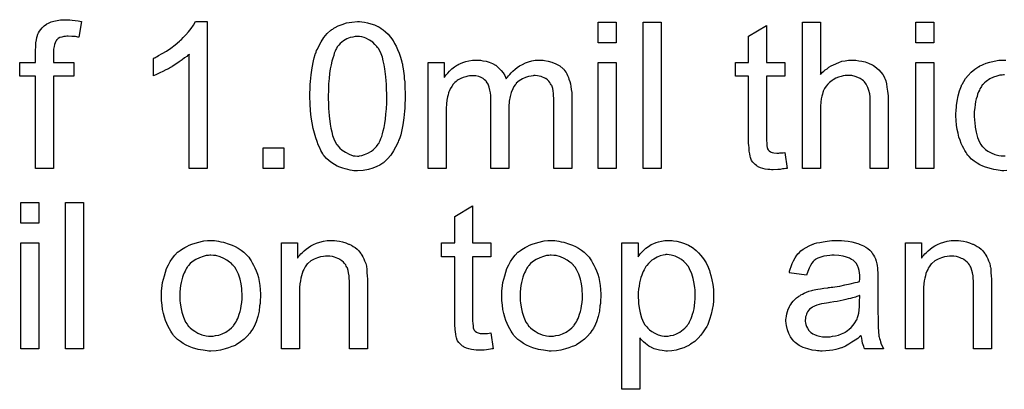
# Model space of a CAD drawing. Extents: x -1.3 to 9.2, y -4.6 to 3.5.
# Tile 186 of 215: x 6.722 to 7.262, y 1.02 to 1.223. Entities that reach past the tile are written whole.
import ezdxf

# ---------------------------------------------------------------- set-up
doc = ezdxf.new("R2010")
doc.units = 0
doc.layers.add('acc-ni-360-23-a_document', color=1, linetype='CONTINUOUS')

msp = doc.modelspace()

# ---------------------------------------------------------------- linework, layer by layer
at = {"layer": 'acc-ni-360-23-a_document', "color": 1}
for points in [[(6.749173, 1.222406), (6.750561, 1.222291), (6.752181, 1.222059), (6.753801, 1.221828), (6.755652, 1.221481), (6.754148, 1.212919), (6.754032, 1.212919), (6.753685, 1.213035), (6.753107, 1.21315), (6.752297, 1.213266), (6.751371, 1.213266), (6.750445, 1.213382), (6.748363, 1.213497), (6.747669, 1.213497), (6.746859, 1.213382), (6.745933, 1.213266), (6.744892, 1.213035), (6.743851, 1.212688), (6.742925, 1.212225), (6.742115, 1.211531), (6.741999, 1.211415), (6.741884, 1.211183), (6.741537, 1.210721), (6.74119, 1.209911), (6.740842, 1.208985), (6.740611, 1.207828), (6.74038, 1.206324), (6.740264, 1.204473), (6.740264, 1.199151), (6.751487, 1.199151), (6.751487, 1.191514), (6.740264, 1.191514), (6.740264, 1.141069), (6.730429, 1.141069), (6.730429, 1.191514), (6.721752, 1.191514), (6.721752, 1.199151), (6.730429, 1.199151), (6.730429, 1.205283), (6.730429, 1.205398), (6.730429, 1.205514), (6.730429, 1.206208), (6.730545, 1.20725), (6.730545, 1.208522), (6.730661, 1.209911), (6.730892, 1.211415), (6.731124, 1.212803), (6.731471, 1.21396), (6.731586, 1.214076), (6.731702, 1.214654), (6.732049, 1.215349), (6.732628, 1.216159), (6.733322, 1.217084), (6.734132, 1.218125), (6.735173, 1.219167), (6.736446, 1.220092), (6.736561, 1.220208), (6.73714, 1.220439), (6.73795, 1.220902), (6.739107, 1.221365), (6.740495, 1.221712), (6.742231, 1.222175), (6.744198, 1.222406), (6.746512, 1.222522), (6.748132, 1.222522), (6.749173, 1.222406)], [(6.824609, 1.141069), (6.814775, 1.141069), (6.814775, 1.203663), (6.814659, 1.203547), (6.814081, 1.203084), (6.813386, 1.20239), (6.812229, 1.20158), (6.810957, 1.200539), (6.809337, 1.199382), (6.807486, 1.198109), (6.805403, 1.196837), (6.805287, 1.196837), (6.805172, 1.196721), (6.804477, 1.196258), (6.80332, 1.19568), (6.801932, 1.194985), (6.800312, 1.194176), (6.798577, 1.193366), (6.796841, 1.192556), (6.795106, 1.191861), (6.795106, 1.201349), (6.795221, 1.201349), (6.795453, 1.20158), (6.795916, 1.201696), (6.796494, 1.202043), (6.797188, 1.20239), (6.797998, 1.202853), (6.799965, 1.20401), (6.802279, 1.205283), (6.804593, 1.206902), (6.807023, 1.208754), (6.809453, 1.210721), (6.809568, 1.210836), (6.809684, 1.210952), (6.810031, 1.211299), (6.810494, 1.211646), (6.811535, 1.212803), (6.812923, 1.214192), (6.814312, 1.215811), (6.815816, 1.217663), (6.817089, 1.219514), (6.818246, 1.221481), (6.824609, 1.221481), (6.824609, 1.141069)], [(6.909417, 1.221365), (6.910921, 1.221134), (6.912657, 1.220786), (6.914508, 1.220324), (6.916475, 1.219745), (6.918326, 1.21882), (6.918442, 1.21882), (6.918558, 1.218704), (6.919136, 1.218357), (6.920062, 1.217778), (6.921219, 1.216968), (6.922491, 1.215811), (6.92388, 1.214539), (6.925153, 1.213035), (6.926425, 1.211299), (6.926541, 1.211068), (6.927004, 1.210489), (6.927467, 1.209448), (6.928276, 1.207944), (6.928971, 1.206208), (6.929896, 1.204241), (6.930706, 1.201927), (6.9314, 1.199382), (6.9314, 1.199266), (6.931516, 1.199035), (6.931632, 1.198688), (6.931747, 1.198109), (6.931863, 1.197415), (6.931979, 1.196605), (6.93221, 1.195564), (6.932326, 1.194407), (6.932557, 1.193134), (6.932673, 1.191746), (6.932789, 1.190126), (6.93302, 1.188506), (6.933136, 1.186655), (6.933136, 1.184804), (6.933252, 1.182721), (6.933252, 1.180523), (6.933252, 1.180407), (6.933252, 1.179944), (6.933252, 1.179134), (6.933252, 1.178209), (6.933136, 1.176936), (6.933136, 1.175548), (6.93302, 1.174044), (6.932904, 1.172424), (6.932557, 1.168722), (6.931979, 1.164903), (6.931285, 1.161201), (6.930822, 1.159466), (6.930243, 1.15773), (6.930243, 1.157614), (6.930128, 1.157383), (6.929896, 1.15692), (6.929665, 1.156342), (6.929433, 1.155532), (6.928971, 1.154722), (6.928045, 1.152755), (6.926888, 1.150672), (6.925384, 1.148358), (6.923648, 1.146276), (6.921566, 1.144309), (6.92145, 1.144309), (6.921334, 1.144077), (6.920987, 1.143846), (6.920525, 1.143615), (6.919946, 1.143267), (6.919368, 1.142805), (6.917632, 1.141995), (6.915549, 1.141185), (6.91312, 1.140375), (6.910227, 1.139912), (6.907103, 1.139681), (6.905946, 1.139681), (6.905136, 1.139796), (6.904211, 1.139912), (6.903054, 1.140144), (6.901781, 1.140375), (6.900393, 1.140722), (6.899004, 1.141185), (6.8975, 1.141648), (6.895996, 1.142342), (6.894492, 1.143152), (6.892988, 1.144077), (6.891484, 1.145234), (6.890095, 1.146507), (6.888823, 1.147896), (6.888707, 1.148011), (6.888476, 1.148358), (6.888128, 1.148937), (6.88755, 1.149862), (6.886971, 1.150904), (6.886393, 1.152292), (6.885583, 1.153912), (6.884889, 1.155763), (6.884195, 1.157846), (6.883501, 1.160275), (6.882806, 1.162937), (6.882228, 1.165945), (6.881649, 1.169184), (6.881302, 1.172655), (6.881071, 1.176473), (6.880955, 1.180523), (6.880955, 1.180639), (6.880955, 1.181101), (6.880955, 1.181911), (6.880955, 1.182837), (6.881071, 1.18411), (6.881071, 1.185498), (6.881186, 1.187002), (6.881302, 1.188738), (6.881649, 1.192324), (6.882228, 1.196142), (6.882922, 1.19996), (6.883385, 1.201696), (6.883848, 1.203431), (6.883848, 1.203547), (6.883963, 1.203779), (6.884195, 1.204241), (6.884426, 1.20482), (6.884658, 1.20563), (6.88512, 1.20644), (6.886046, 1.208407), (6.887203, 1.210489), (6.888707, 1.212688), (6.890443, 1.214886), (6.892525, 1.216737), (6.892641, 1.216737), (6.892757, 1.216968), (6.893104, 1.2172), (6.893566, 1.217431), (6.894145, 1.217894), (6.894839, 1.218241), (6.896575, 1.219167), (6.898657, 1.219977), (6.901087, 1.220786), (6.903979, 1.221249), (6.907103, 1.221481), (6.908145, 1.221481), (6.909417, 1.221365)], [(7.049067, 1.209911), (7.039233, 1.209911), (7.039233, 1.221134), (7.049067, 1.221134), (7.049067, 1.209911)], [(7.073711, 1.141069), (7.063877, 1.141069), (7.063877, 1.221134), (7.073711, 1.221134), (7.073711, 1.141069)], [(7.161065, 1.19244), (7.161181, 1.192556), (7.161412, 1.192787), (7.161759, 1.193134), (7.162337, 1.193713), (7.162916, 1.194291), (7.163726, 1.194986), (7.164767, 1.19568), (7.165809, 1.19649), (7.166966, 1.197184), (7.168238, 1.197878), (7.171246, 1.199151), (7.172866, 1.199729), (7.174602, 1.200076), (7.176453, 1.200308), (7.178304, 1.200423), (7.179345, 1.200423), (7.180618, 1.200308), (7.182122, 1.200076), (7.183858, 1.199845), (7.185709, 1.199382), (7.18756, 1.198688), (7.189411, 1.197878), (7.189643, 1.197762), (7.190221, 1.197415), (7.191031, 1.196837), (7.192072, 1.196027), (7.193114, 1.194986), (7.194271, 1.193829), (7.195312, 1.19244), (7.196238, 1.19082), (7.196353, 1.190589), (7.196585, 1.19001), (7.196932, 1.188969), (7.197279, 1.187465), (7.197626, 1.185614), (7.197973, 1.183416), (7.198204, 1.180754), (7.19832, 1.177746), (7.19832, 1.141069), (7.188486, 1.141069), (7.188486, 1.177862), (7.188486, 1.177978), (7.188486, 1.178209), (7.188486, 1.178556), (7.188486, 1.179019), (7.18837, 1.180292), (7.188139, 1.181911), (7.187676, 1.183647), (7.187097, 1.185382), (7.186287, 1.187118), (7.185246, 1.188506), (7.18513, 1.188622), (7.184668, 1.189085), (7.183973, 1.189663), (7.182932, 1.190242), (7.181659, 1.190936), (7.180155, 1.191399), (7.178304, 1.191862), (7.176221, 1.191977), (7.175527, 1.191977), (7.174717, 1.191862), (7.17356, 1.191746), (7.172403, 1.191399), (7.171015, 1.191052), (7.169627, 1.190473), (7.168123, 1.189663), (7.168007, 1.189548), (7.167544, 1.1892), (7.16685, 1.188738), (7.16604, 1.188043), (7.165114, 1.187118), (7.164189, 1.186077), (7.163379, 1.184804), (7.162685, 1.183416), (7.162569, 1.183184), (7.162453, 1.182721), (7.162222, 1.181796), (7.161875, 1.180639), (7.161528, 1.179135), (7.161296, 1.177283), (7.161181, 1.175201), (7.161065, 1.172771), (7.161065, 1.141069), (7.15123, 1.141069), (7.15123, 1.221134), (7.161065, 1.221134), (7.161065, 1.19244)], [(7.223311, 1.209911), (7.213477, 1.209911), (7.213477, 1.221134), (7.223311, 1.221134), (7.223311, 1.209911)], [(7.131561, 1.199151), (7.141511, 1.199151), (7.141511, 1.191514), (7.131561, 1.191514), (7.131561, 1.157383), (7.131561, 1.157152), (7.131561, 1.156689), (7.131561, 1.155995), (7.131677, 1.155185), (7.131793, 1.153333), (7.131908, 1.152524), (7.132024, 1.151945), (7.13214, 1.151714), (7.132487, 1.151251), (7.13295, 1.150672), (7.13376, 1.150094), (7.133991, 1.149978), (7.134569, 1.149747), (7.135611, 1.149515), (7.137115, 1.1494), (7.138272, 1.1494), (7.13885, 1.149515), (7.13966, 1.149515), (7.140586, 1.149631), (7.141511, 1.149747), (7.142784, 1.141069), (7.142553, 1.141069), (7.14209, 1.140954), (7.14128, 1.140838), (7.140239, 1.140722), (7.139082, 1.140491), (7.137809, 1.140375), (7.135264, 1.140259), (7.134338, 1.140259), (7.133413, 1.140375), (7.132256, 1.140491), (7.130867, 1.140607), (7.129479, 1.140954), (7.128206, 1.141301), (7.126933, 1.141879), (7.126818, 1.141995), (7.126471, 1.142226), (7.126008, 1.142573), (7.125314, 1.143152), (7.124735, 1.14373), (7.124041, 1.14454), (7.123347, 1.14535), (7.122884, 1.146391), (7.122884, 1.146507), (7.122652, 1.14697), (7.122537, 1.14778), (7.122305, 1.148937), (7.122074, 1.150441), (7.121958, 1.151367), (7.121958, 1.152408), (7.121842, 1.153681), (7.121727, 1.154953), (7.121727, 1.156342), (7.121727, 1.157961), (7.121727, 1.191514), (7.114438, 1.191514), (7.114438, 1.199151), (7.121727, 1.199151), (7.121727, 1.213497), (7.131561, 1.219398), (7.131561, 1.199151)], [(6.906988, 1.213382), (6.906293, 1.213382), (6.905831, 1.213266), (6.904558, 1.213035), (6.903054, 1.212688), (6.901318, 1.211993), (6.899467, 1.210952), (6.898542, 1.210258), (6.897616, 1.209564), (6.896806, 1.208638), (6.895996, 1.207597), (6.895996, 1.207481), (6.895765, 1.20725), (6.895533, 1.206787), (6.895186, 1.206208), (6.894839, 1.205283), (6.894376, 1.204241), (6.894029, 1.202969), (6.893566, 1.201465), (6.893104, 1.199729), (6.892641, 1.197762), (6.892178, 1.195564), (6.891831, 1.193134), (6.891484, 1.190357), (6.891252, 1.187349), (6.891137, 1.18411), (6.891021, 1.180523), (6.891021, 1.180292), (6.891021, 1.179713), (6.891021, 1.178672), (6.891137, 1.177283), (6.891137, 1.175779), (6.891252, 1.173928), (6.891368, 1.171961), (6.8916, 1.169879), (6.892178, 1.165366), (6.892525, 1.163168), (6.892988, 1.161085), (6.893451, 1.159118), (6.894145, 1.157267), (6.894839, 1.155647), (6.895649, 1.154259), (6.895649, 1.154143), (6.89588, 1.154028), (6.896459, 1.153218), (6.8975, 1.152176), (6.898773, 1.151019), (6.900508, 1.149862), (6.902475, 1.148821), (6.904674, 1.148011), (6.905831, 1.147896), (6.907103, 1.14778), (6.907797, 1.14778), (6.90826, 1.147896), (6.909417, 1.148127), (6.911037, 1.14859), (6.912773, 1.1494), (6.914739, 1.150557), (6.915665, 1.151251), (6.916591, 1.152176), (6.917516, 1.153102), (6.918442, 1.154259), (6.918442, 1.154375), (6.918673, 1.154606), (6.918905, 1.154953), (6.919136, 1.155532), (6.919599, 1.156342), (6.919946, 1.157383), (6.920409, 1.15854), (6.920872, 1.159928), (6.921219, 1.161664), (6.921681, 1.163515), (6.922144, 1.165713), (6.922491, 1.168027), (6.922723, 1.170804), (6.922954, 1.173697), (6.923186, 1.176936), (6.923186, 1.180523), (6.923186, 1.180639), (6.923186, 1.180754), (6.923186, 1.181333), (6.923186, 1.182374), (6.92307, 1.183763), (6.92307, 1.185267), (6.922954, 1.187118), (6.922838, 1.189085), (6.922607, 1.191283), (6.922029, 1.19568), (6.921681, 1.197878), (6.921219, 1.19996), (6.920756, 1.201927), (6.920062, 1.203779), (6.919368, 1.205398), (6.918558, 1.206787), (6.918558, 1.206902), (6.918326, 1.207018), (6.918095, 1.207365), (6.917748, 1.207828), (6.916706, 1.208869), (6.915434, 1.210142), (6.913698, 1.211299), (6.911731, 1.21234), (6.91069, 1.212803), (6.909533, 1.21315), (6.90826, 1.213266), (6.906988, 1.213382)], [(7.008109, 1.200308), (7.008919, 1.200308), (7.009729, 1.200192), (7.011696, 1.199845), (7.013779, 1.199266), (7.015977, 1.198341), (7.018175, 1.197184), (7.020026, 1.195564), (7.020258, 1.195333), (7.020721, 1.194638), (7.021531, 1.193597), (7.021878, 1.192787), (7.022341, 1.191977), (7.022803, 1.190936), (7.02315, 1.189895), (7.023613, 1.188738), (7.02396, 1.187349), (7.024192, 1.185961), (7.024423, 1.184341), (7.024654, 1.182721), (7.024654, 1.18087), (7.024654, 1.141069), (7.01482, 1.141069), (7.01482, 1.177515), (7.01482, 1.17763), (7.01482, 1.177746), (7.01482, 1.17844), (7.01482, 1.179482), (7.014704, 1.180754), (7.014589, 1.182143), (7.014473, 1.183531), (7.014242, 1.18492), (7.013894, 1.185961), (7.013894, 1.186077), (7.013663, 1.186424), (7.013432, 1.186887), (7.013084, 1.187465), (7.012622, 1.188159), (7.012043, 1.188853), (7.011349, 1.189548), (7.010423, 1.190242), (7.010308, 1.190358), (7.009961, 1.190473), (7.009498, 1.190705), (7.008688, 1.191052), (7.007878, 1.191399), (7.006837, 1.19163), (7.005795, 1.191746), (7.004523, 1.191862), (7.003944, 1.191862), (7.003481, 1.191746), (7.002324, 1.19163), (7.000936, 1.191399), (6.999316, 1.19082), (6.997581, 1.190126), (6.995845, 1.189085), (6.994225, 1.187696), (6.99411, 1.187465), (6.993647, 1.186887), (6.992953, 1.185961), (6.992258, 1.184572), (6.991449, 1.182721), (6.99087, 1.180523), (6.990407, 1.177862), (6.990176, 1.174738), (6.990176, 1.141069), (6.980341, 1.141069), (6.980341, 1.178672), (6.980341, 1.178787), (6.980341, 1.179019), (6.980341, 1.17925), (6.980341, 1.179713), (6.980226, 1.180986), (6.979994, 1.182374), (6.979763, 1.183994), (6.9793, 1.185614), (6.978722, 1.187118), (6.977912, 1.188506), (6.977796, 1.188622), (6.977449, 1.189085), (6.97687, 1.189548), (6.97606, 1.190242), (6.975019, 1.19082), (6.973631, 1.191399), (6.972011, 1.191746), (6.970044, 1.191861), (6.96935, 1.191861), (6.96854, 1.191746), (6.967614, 1.19163), (6.966457, 1.191283), (6.965069, 1.190936), (6.963796, 1.190357), (6.962408, 1.189663), (6.962292, 1.189547), (6.961829, 1.1892), (6.961251, 1.188738), (6.960441, 1.188043), (6.959631, 1.187118), (6.958821, 1.185961), (6.958011, 1.184688), (6.957317, 1.183184), (6.957201, 1.182953), (6.957086, 1.182374), (6.956854, 1.181448), (6.956507, 1.180176), (6.95616, 1.17844), (6.955929, 1.176358), (6.955813, 1.173928), (6.955697, 1.171151), (6.955697, 1.141069), (6.945863, 1.141069), (6.945863, 1.199151), (6.954656, 1.199151), (6.954656, 1.19082), (6.954772, 1.191052), (6.955119, 1.191514), (6.955813, 1.192324), (6.956623, 1.19325), (6.957664, 1.194407), (6.958937, 1.195564), (6.960325, 1.196721), (6.961945, 1.197762), (6.962176, 1.197878), (6.962755, 1.198225), (6.963681, 1.198572), (6.964953, 1.199151), (6.966457, 1.199613), (6.968193, 1.19996), (6.97016, 1.200308), (6.972242, 1.200423), (6.973284, 1.200423), (6.974556, 1.200308), (6.975945, 1.200076), (6.97768, 1.199729), (6.979416, 1.199266), (6.981151, 1.198572), (6.982771, 1.197647), (6.983002, 1.197531), (6.983465, 1.197184), (6.984159, 1.196605), (6.985085, 1.19568), (6.986011, 1.194638), (6.987052, 1.193366), (6.987978, 1.191862), (6.988672, 1.190126), (6.988788, 1.190242), (6.989019, 1.190589), (6.989366, 1.191052), (6.989944, 1.191746), (6.990639, 1.192556), (6.991449, 1.193366), (6.992374, 1.194291), (6.993531, 1.195333), (6.994804, 1.196258), (6.996077, 1.197184), (6.997581, 1.197994), (6.9992, 1.198804), (7.000936, 1.199498), (7.002787, 1.199961), (7.004638, 1.200308), (7.006721, 1.200423), (7.007531, 1.200423), (7.008109, 1.200308)], [(7.263459, 1.139912), (7.261724, 1.139797), (7.260567, 1.139797), (7.259757, 1.139912), (7.258716, 1.140028), (7.257559, 1.140259), (7.256286, 1.140491), (7.254898, 1.140722), (7.251774, 1.141648), (7.25027, 1.142342), (7.24865, 1.143036), (7.24703, 1.143962), (7.245526, 1.145003), (7.244022, 1.14616), (7.242633, 1.147549), (7.242518, 1.147664), (7.242286, 1.147896), (7.241939, 1.148358), (7.241476, 1.148937), (7.241014, 1.149747), (7.240319, 1.150788), (7.239741, 1.151945), (7.239047, 1.153218), (7.238352, 1.154722), (7.237774, 1.156457), (7.23708, 1.158193), (7.236617, 1.160275), (7.236154, 1.162358), (7.235807, 1.164788), (7.235576, 1.167217), (7.23546, 1.169879), (7.23546, 1.169994), (7.23546, 1.170341), (7.23546, 1.170804), (7.23546, 1.171498), (7.235576, 1.172308), (7.235576, 1.173234), (7.235691, 1.174275), (7.235807, 1.175432), (7.236154, 1.177978), (7.236733, 1.180754), (7.237427, 1.183531), (7.238468, 1.186308), (7.238468, 1.186424), (7.238584, 1.186655), (7.238815, 1.187002), (7.239047, 1.187465), (7.239741, 1.188738), (7.240782, 1.190242), (7.242171, 1.191977), (7.24379, 1.193713), (7.245757, 1.195448), (7.247956, 1.196837), (7.248071, 1.196837), (7.248303, 1.196952), (7.24865, 1.197184), (7.249113, 1.197415), (7.249691, 1.197647), (7.250385, 1.197994), (7.252121, 1.198688), (7.254088, 1.199266), (7.256517, 1.199845), (7.259063, 1.200308), (7.26184, 1.200423), (7.262765, 1.200423)], [(7.049067, 1.141069), (7.039233, 1.141069), (7.039233, 1.199151), (7.049067, 1.199151), (7.049067, 1.141069)], [(7.223311, 1.141069), (7.213477, 1.141069), (7.213477, 1.199151), (7.223311, 1.199151), (7.223311, 1.141069)], [(7.262187, 1.192324), (7.261492, 1.192324), (7.260914, 1.192209), (7.259641, 1.192093), (7.257906, 1.19163), (7.256055, 1.191052), (7.253972, 1.190126), (7.252005, 1.188738), (7.251079, 1.187928), (7.250154, 1.187002), (7.250154, 1.186887), (7.249922, 1.186771), (7.249691, 1.186424), (7.24946, 1.185961), (7.249113, 1.185382), (7.24865, 1.184688), (7.248303, 1.183878), (7.24784, 1.182953), (7.247377, 1.181796), (7.24703, 1.180523), (7.246567, 1.179135), (7.24622, 1.17763), (7.245989, 1.176011), (7.245757, 1.174159), (7.245526, 1.172193), (7.245526, 1.17011), (7.245526, 1.169994), (7.245526, 1.169647), (7.245526, 1.168953), (7.245641, 1.168259), (7.245641, 1.167217), (7.245757, 1.166176), (7.246104, 1.163631), (7.246567, 1.160854), (7.247377, 1.157961), (7.248418, 1.155416), (7.249113, 1.154143), (7.249922, 1.153102), (7.250154, 1.152871), (7.250732, 1.152292), (7.251774, 1.151482), (7.253046, 1.150557), (7.254782, 1.149515), (7.256749, 1.148706), (7.259063, 1.148127), (7.260335, 1.148011), (7.261608, 1.147896), (7.26184, 1.147896), (7.262534, 1.148011)], [(6.866608, 1.141069), (6.855385, 1.141069), (6.855385, 1.152292), (6.866608, 1.152292), (6.866608, 1.141069)], [(6.732165, 1.111057), (6.72233, 1.111057), (6.72233, 1.12228), (6.732165, 1.12228), (6.732165, 1.111057)], [(6.756809, 1.042215), (6.746975, 1.042215), (6.746975, 1.12228), (6.756809, 1.12228), (6.756809, 1.042215)], [(6.970275, 1.100296), (6.980226, 1.100297), (6.980226, 1.09266), (6.970275, 1.09266), (6.970275, 1.058529), (6.970275, 1.058297), (6.970275, 1.057835), (6.970275, 1.05714), (6.970391, 1.056331), (6.970507, 1.054479), (6.970623, 1.053669), (6.970738, 1.053091), (6.970854, 1.05286), (6.971201, 1.052397), (6.971664, 1.051818), (6.972474, 1.05124), (6.972705, 1.051124), (6.973284, 1.050893), (6.974325, 1.050661), (6.975829, 1.050546), (6.976986, 1.050546), (6.977565, 1.050661), (6.978374, 1.050661), (6.9793, 1.050777), (6.980226, 1.050893), (6.981498, 1.042215), (6.981267, 1.042215), (6.980804, 1.0421), (6.979994, 1.041984), (6.978953, 1.041868), (6.977796, 1.041637), (6.976523, 1.041521), (6.973978, 1.041405), (6.973052, 1.041405), (6.972127, 1.041521), (6.97097, 1.041637), (6.969581, 1.041752), (6.968193, 1.042099), (6.96692, 1.042447), (6.965648, 1.043025), (6.965532, 1.043141), (6.965185, 1.043372), (6.964722, 1.043719), (6.964028, 1.044298), (6.963449, 1.044876), (6.962755, 1.045686), (6.962061, 1.046496), (6.961598, 1.047537), (6.961598, 1.047653), (6.961367, 1.048116), (6.961251, 1.048926), (6.96102, 1.050083), (6.960788, 1.051587), (6.960672, 1.052512), (6.960672, 1.053554), (6.960557, 1.054826), (6.960441, 1.056099), (6.960441, 1.057487), (6.960441, 1.059107), (6.960441, 1.09266), (6.953152, 1.09266), (6.953152, 1.100296), (6.960441, 1.100296), (6.960441, 1.114643), (6.970275, 1.120544), (6.970275, 1.100296)], [(6.732165, 1.042215), (6.72233, 1.042215), (6.72233, 1.100296), (6.732165, 1.100296), (6.732165, 1.042215)], [(6.828659, 1.101454), (6.8297, 1.101338), (6.830857, 1.101106), (6.83213, 1.100875), (6.833634, 1.100644), (6.836758, 1.099602), (6.838377, 1.099024), (6.839997, 1.098214), (6.841617, 1.097404), (6.843237, 1.096247), (6.844741, 1.09509), (6.846245, 1.093702), (6.846361, 1.093586), (6.846592, 1.093354), (6.846939, 1.092892), (6.847402, 1.092313), (6.847981, 1.091503), (6.848675, 1.090462), (6.849369, 1.089305), (6.850063, 1.088032), (6.850757, 1.086644), (6.851452, 1.084908), (6.852146, 1.083173), (6.852724, 1.081206), (6.853187, 1.079123), (6.853534, 1.076925), (6.853766, 1.074611), (6.853881, 1.072066), (6.853881, 1.07195), (6.853881, 1.071603), (6.853881, 1.071024), (6.853881, 1.070215), (6.853766, 1.069289), (6.85365, 1.068132), (6.85365, 1.066975), (6.853418, 1.065702), (6.853071, 1.06281), (6.852377, 1.059917), (6.851567, 1.057025), (6.85041, 1.054364), (6.85041, 1.054248), (6.850295, 1.054132), (6.850063, 1.053785), (6.849832, 1.053322), (6.849022, 1.052165), (6.847981, 1.050777), (6.846592, 1.049157), (6.844857, 1.047537), (6.84289, 1.045918), (6.840576, 1.044413), (6.84046, 1.044413), (6.840344, 1.044298), (6.839997, 1.044066), (6.839419, 1.043835), (6.83884, 1.043603), (6.838146, 1.043372), (6.836411, 1.042678), (6.834444, 1.042099), (6.832014, 1.041521), (6.829469, 1.041058), (6.826692, 1.040942), (6.825535, 1.040942), (6.824609, 1.041058), (6.823568, 1.041174), (6.822411, 1.041405), (6.821023, 1.041637), (6.819634, 1.041868), (6.81651, 1.042794), (6.814775, 1.043488), (6.813155, 1.044182), (6.811535, 1.045108), (6.809915, 1.046149), (6.808411, 1.047306), (6.806907, 1.048694), (6.806791, 1.04881), (6.80656, 1.049041), (6.806213, 1.049504), (6.80575, 1.050198), (6.805172, 1.051008), (6.804593, 1.051934), (6.803899, 1.053091), (6.803205, 1.054479), (6.802511, 1.055983), (6.801816, 1.057719), (6.801238, 1.05957), (6.800659, 1.061537), (6.800197, 1.063735), (6.799849, 1.066049), (6.799618, 1.068595), (6.799502, 1.071256), (6.799502, 1.071487), (6.799502, 1.07195), (6.799618, 1.07276), (6.799618, 1.073917), (6.799734, 1.07519), (6.799965, 1.076809), (6.800197, 1.078429), (6.800659, 1.08028), (6.801122, 1.082132), (6.801701, 1.084099), (6.802395, 1.086181), (6.80332, 1.088148), (6.804246, 1.089999), (6.805519, 1.09185), (6.806791, 1.093586), (6.808411, 1.09509), (6.808527, 1.095206), (6.808758, 1.095321), (6.809221, 1.095668), (6.8098, 1.096131), (6.810494, 1.096594), (6.811419, 1.097173), (6.812345, 1.097751), (6.813502, 1.09833), (6.814775, 1.098908), (6.816163, 1.099487), (6.819287, 1.100528), (6.822874, 1.101338), (6.824725, 1.101454), (6.826692, 1.101569), (6.827849, 1.101569), (6.828659, 1.101454)], [(6.894492, 1.101454), (6.895765, 1.101338), (6.897269, 1.101106), (6.898889, 1.100759), (6.900624, 1.100296), (6.902244, 1.099602), (6.902475, 1.099487), (6.902938, 1.099255), (6.903748, 1.098908), (6.904674, 1.09833), (6.905831, 1.097635), (6.906872, 1.09671), (6.907913, 1.095784), (6.908839, 1.094627), (6.908954, 1.094512), (6.909186, 1.094049), (6.909533, 1.09347), (6.910111, 1.09266), (6.910574, 1.091503), (6.911037, 1.090346), (6.911616, 1.088958), (6.911963, 1.087454), (6.911963, 1.087338), (6.912078, 1.086875), (6.912194, 1.086181), (6.91231, 1.085255), (6.91231, 1.083867), (6.912426, 1.082247), (6.912541, 1.08028), (6.912541, 1.077851), (6.912541, 1.042215), (6.902707, 1.042215), (6.902707, 1.077388), (6.902707, 1.077504), (6.902707, 1.077619), (6.902707, 1.078429), (6.902707, 1.07947), (6.902591, 1.080743), (6.902475, 1.082247), (6.902244, 1.083751), (6.901897, 1.08514), (6.90155, 1.086412), (6.90155, 1.086528), (6.901318, 1.086875), (6.900971, 1.087454), (6.900624, 1.088148), (6.900046, 1.088842), (6.899351, 1.089652), (6.898426, 1.090462), (6.897385, 1.091156), (6.897269, 1.091272), (6.896922, 1.091503), (6.896227, 1.091735), (6.895418, 1.092082), (6.894492, 1.092429), (6.893335, 1.092776), (6.891947, 1.092892), (6.890558, 1.093007), (6.88998, 1.093007), (6.889517, 1.092892), (6.88836, 1.092776), (6.886856, 1.092545), (6.885236, 1.091966), (6.883385, 1.091272), (6.881534, 1.090346), (6.879798, 1.088958), (6.879567, 1.088726), (6.879104, 1.088148), (6.878757, 1.087685), (6.87841, 1.087107), (6.877947, 1.086412), (6.8776, 1.085603), (6.877137, 1.084677), (6.876674, 1.08352), (6.876327, 1.082247), (6.87598, 1.080859), (6.875749, 1.079355), (6.875517, 1.077735), (6.875286, 1.075768), (6.875286, 1.073801), (6.875286, 1.042215), (6.865451, 1.042215), (6.865451, 1.100296), (6.874244, 1.100296), (6.874244, 1.091966), (6.87436, 1.092082), (6.874592, 1.092429), (6.874939, 1.092892), (6.875401, 1.09347), (6.876096, 1.094164), (6.876906, 1.094974), (6.877831, 1.0959), (6.878988, 1.096825), (6.880145, 1.097635), (6.881534, 1.098561), (6.883038, 1.099371), (6.884658, 1.100065), (6.886509, 1.100644), (6.88836, 1.101106), (6.890443, 1.101454), (6.892641, 1.101569), (6.893566, 1.101569), (6.894492, 1.101454)], [(7.015399, 1.101454), (7.01644, 1.101338), (7.017597, 1.101107), (7.018869, 1.100875), (7.020374, 1.100644), (7.023498, 1.099602), (7.025117, 1.099024), (7.026737, 1.098214), (7.028357, 1.097404), (7.029977, 1.096247), (7.031481, 1.09509), (7.032985, 1.093702), (7.033101, 1.093586), (7.033332, 1.093355), (7.033679, 1.092892), (7.034142, 1.092313), (7.03472, 1.091503), (7.035415, 1.090462), (7.036109, 1.089305), (7.036803, 1.088032), (7.037497, 1.086644), (7.038191, 1.084909), (7.038886, 1.083173), (7.039464, 1.081206), (7.039927, 1.079123), (7.040274, 1.076925), (7.040505, 1.074611), (7.040621, 1.072066), (7.040621, 1.07195), (7.040621, 1.071603), (7.040621, 1.071024), (7.040621, 1.070215), (7.040505, 1.069289), (7.04039, 1.068132), (7.04039, 1.066975), (7.040158, 1.065702), (7.039811, 1.06281), (7.039117, 1.059917), (7.038307, 1.057025), (7.03715, 1.054364), (7.03715, 1.054248), (7.037034, 1.054132), (7.036803, 1.053785), (7.036572, 1.053322), (7.035762, 1.052165), (7.03472, 1.050777), (7.033332, 1.049157), (7.031596, 1.047537), (7.02963, 1.045918), (7.027316, 1.044414), (7.0272, 1.044414), (7.027084, 1.044298), (7.026737, 1.044066), (7.026159, 1.043835), (7.02558, 1.043604), (7.024886, 1.043372), (7.02315, 1.042678), (7.021184, 1.0421), (7.018754, 1.041521), (7.016208, 1.041058), (7.013432, 1.040943), (7.012275, 1.040943), (7.011349, 1.041058), (7.010308, 1.041174), (7.009151, 1.041405), (7.007762, 1.041637), (7.006374, 1.041868), (7.00325, 1.042794), (7.001515, 1.043488), (6.999895, 1.044182), (6.998275, 1.045108), (6.996655, 1.046149), (6.995151, 1.047306), (6.993647, 1.048694), (6.993531, 1.04881), (6.9933, 1.049042), (6.992953, 1.049504), (6.99249, 1.050198), (6.991911, 1.051008), (6.991333, 1.051934), (6.990639, 1.053091), (6.989944, 1.054479), (6.98925, 1.055984), (6.988556, 1.057719), (6.987978, 1.05957), (6.987399, 1.061537), (6.986936, 1.063735), (6.986589, 1.066049), (6.986358, 1.068595), (6.986242, 1.071256), (6.986242, 1.071487), (6.986242, 1.07195), (6.986358, 1.07276), (6.986358, 1.073917), (6.986474, 1.07519), (6.986705, 1.07681), (6.986936, 1.078429), (6.987399, 1.080281), (6.987862, 1.082132), (6.98844, 1.084099), (6.989135, 1.086181), (6.99006, 1.088148), (6.990986, 1.089999), (6.992258, 1.091851), (6.993531, 1.093586), (6.995151, 1.09509), (6.995267, 1.095206), (6.995498, 1.095322), (6.995961, 1.095669), (6.996539, 1.096131), (6.997234, 1.096594), (6.998159, 1.097173), (6.999085, 1.097751), (7.000242, 1.09833), (7.001515, 1.098908), (7.002903, 1.099487), (7.006027, 1.100528), (7.009614, 1.101338), (7.011465, 1.101454), (7.013432, 1.101569), (7.014589, 1.101569), (7.015399, 1.101454)], [(7.079728, 1.101454), (7.080538, 1.101338), (7.082273, 1.101107), (7.084356, 1.100644), (7.086554, 1.099949), (7.088752, 1.098908), (7.090951, 1.097636), (7.091066, 1.097636), (7.091182, 1.097404), (7.091876, 1.096941), (7.092917, 1.096016), (7.09419, 1.094859), (7.095579, 1.093355), (7.096967, 1.091503), (7.098355, 1.089305), (7.099512, 1.086875), (7.099512, 1.08676), (7.099628, 1.086528), (7.099744, 1.086181), (7.099975, 1.085718), (7.100207, 1.085024), (7.100438, 1.084214), (7.101016, 1.082363), (7.101595, 1.080049), (7.102058, 1.077504), (7.102405, 1.074611), (7.102521, 1.071603), (7.102521, 1.071487), (7.102521, 1.071256), (7.102521, 1.070793), (7.102521, 1.070099), (7.102405, 1.069289), (7.102405, 1.068363), (7.102173, 1.066281), (7.101711, 1.063735), (7.101132, 1.061074), (7.100322, 1.058297), (7.099281, 1.055521), (7.099281, 1.055405), (7.099165, 1.055174), (7.098934, 1.054826), (7.098703, 1.054364), (7.097893, 1.053091), (7.096851, 1.051471), (7.095579, 1.049736), (7.093959, 1.048), (7.092108, 1.046265), (7.089909, 1.044645), (7.089794, 1.044645), (7.089678, 1.044529), (7.089331, 1.044298), (7.088868, 1.044066), (7.087711, 1.043488), (7.086091, 1.042794), (7.084124, 1.0421), (7.082042, 1.041521), (7.079612, 1.041058), (7.077182, 1.040943), (7.076372, 1.040943), (7.075447, 1.041058), (7.07429, 1.041174), (7.072901, 1.041405), (7.071397, 1.041752), (7.069893, 1.042215), (7.068389, 1.042909), (7.068273, 1.043025), (7.067695, 1.043256), (7.067001, 1.043719), (7.066075, 1.044414), (7.06515, 1.045108), (7.063993, 1.046033), (7.062951, 1.047075), (7.062026, 1.048232), (7.062026, 1.020001), (7.052191, 1.020001), (7.052191, 1.100297), (7.0611, 1.100297), (7.0611, 1.09266), (7.061216, 1.092892), (7.061678, 1.093355), (7.062257, 1.094165), (7.063183, 1.09509), (7.064224, 1.096247), (7.065381, 1.097288), (7.066769, 1.09833), (7.068158, 1.099255), (7.068389, 1.099371), (7.068852, 1.099602), (7.069778, 1.099949), (7.070935, 1.100412), (7.072323, 1.100875), (7.073943, 1.101222), (7.075794, 1.101454), (7.077877, 1.101569), (7.079149, 1.101569), (7.079728, 1.101454)], [(7.172635, 1.101454), (7.17437, 1.101338), (7.176337, 1.101107), (7.178304, 1.100759), (7.180271, 1.100297), (7.182122, 1.099718), (7.182354, 1.099602), (7.182932, 1.099371), (7.183742, 1.099024), (7.184783, 1.098561), (7.18594, 1.097867), (7.187097, 1.097173), (7.188139, 1.096247), (7.189064, 1.095322), (7.18918, 1.095206), (7.189411, 1.094859), (7.189758, 1.09428), (7.190221, 1.093586), (7.1908, 1.092545), (7.191262, 1.091503), (7.191725, 1.090231), (7.192072, 1.088727), (7.192072, 1.088611), (7.192188, 1.088264), (7.192304, 1.08757), (7.192419, 1.086644), (7.192419, 1.085371), (7.192535, 1.083867), (7.192651, 1.0819), (7.192651, 1.079702), (7.192651, 1.066512), (7.192651, 1.066397), (7.192651, 1.065934), (7.192651, 1.065239), (7.192651, 1.064314), (7.192651, 1.063273), (7.192651, 1.062), (7.192767, 1.059223), (7.192767, 1.056331), (7.192882, 1.053438), (7.192998, 1.052165), (7.192998, 1.051008), (7.193114, 1.049967), (7.193229, 1.049157), (7.193229, 1.049042), (7.193345, 1.048579), (7.193461, 1.047884), (7.193808, 1.046959), (7.194039, 1.045918), (7.194502, 1.044761), (7.195081, 1.043488), (7.195659, 1.042215), (7.185362, 1.042215), (7.185246, 1.042331), (7.18513, 1.042794), (7.184899, 1.043372), (7.184552, 1.044298), (7.184205, 1.045339), (7.183973, 1.046612), (7.183742, 1.048), (7.183511, 1.049504), (7.183395, 1.049504), (7.183279, 1.049273), (7.182585, 1.048694), (7.181544, 1.047884), (7.180155, 1.046843), (7.17842, 1.045802), (7.176684, 1.044645), (7.174833, 1.043604), (7.172866, 1.042794), (7.172635, 1.042678), (7.171941, 1.042562), (7.170899, 1.042215), (7.169627, 1.041868), (7.168007, 1.041521), (7.166156, 1.04129), (7.164073, 1.041058), (7.16199, 1.040943), (7.161065, 1.040943), (7.160371, 1.041058), (7.159561, 1.041058), (7.158635, 1.041174), (7.156552, 1.041521), (7.154239, 1.0421), (7.151693, 1.042909), (7.149379, 1.044066), (7.147297, 1.045571), (7.147065, 1.045802), (7.146487, 1.04638), (7.145677, 1.047422), (7.144751, 1.04881), (7.143825, 1.050546), (7.143016, 1.052513), (7.142437, 1.054942), (7.142321, 1.056099), (7.142206, 1.057488), (7.142206, 1.057719), (7.142206, 1.058182), (7.142321, 1.058992), (7.142437, 1.060033), (7.142668, 1.061306), (7.143016, 1.062578), (7.143478, 1.063967), (7.144057, 1.065239), (7.144173, 1.065355), (7.144404, 1.065818), (7.144867, 1.066512), (7.145445, 1.067322), (7.14614, 1.068248), (7.147065, 1.069173), (7.147991, 1.070099), (7.149148, 1.070909), (7.149263, 1.071024), (7.149726, 1.071256), (7.150305, 1.071719), (7.15123, 1.072181), (7.152272, 1.072644), (7.153544, 1.073223), (7.154817, 1.073686), (7.156321, 1.074148), (7.156437, 1.074148), (7.1569, 1.074264), (7.157594, 1.074495), (7.158519, 1.074611), (7.159676, 1.074843), (7.161181, 1.075074), (7.162916, 1.075421), (7.164999, 1.075652), (7.165114, 1.075652), (7.165577, 1.075768), (7.166156, 1.075768), (7.166966, 1.075884), (7.167891, 1.076), (7.169048, 1.076231), (7.170321, 1.076347), (7.171709, 1.076578), (7.174486, 1.077157), (7.177494, 1.077735), (7.180155, 1.078429), (7.181428, 1.078776), (7.182585, 1.079123), (7.182585, 1.079239), (7.182585, 1.079471), (7.182701, 1.080165), (7.182701, 1.080975), (7.182701, 1.081438), (7.182701, 1.081669), (7.182701, 1.081785), (7.182701, 1.0819), (7.182701, 1.082594), (7.182585, 1.083752), (7.182354, 1.085024), (7.182007, 1.086413), (7.181428, 1.087801), (7.180734, 1.089074), (7.179808, 1.090115), (7.179693, 1.090231), (7.179114, 1.090694), (7.178188, 1.091156), (7.177031, 1.091851), (7.175412, 1.092429), (7.17356, 1.093007), (7.171246, 1.093355), (7.168585, 1.09347), (7.167428, 1.09347), (7.166271, 1.093355), (7.164651, 1.093123), (7.163032, 1.092892), (7.161296, 1.092429), (7.159676, 1.091851), (7.158288, 1.091041), (7.158172, 1.090925), (7.157709, 1.090578), (7.157131, 1.089999), (7.156437, 1.089074), (7.155743, 1.087917), (7.154933, 1.086413), (7.154239, 1.084561), (7.153544, 1.082479), (7.143941, 1.083752), (7.143941, 1.083867), (7.144057, 1.083983), (7.144057, 1.08433), (7.144173, 1.084793), (7.14452, 1.085834), (7.144983, 1.087338), (7.145561, 1.088842), (7.146255, 1.090462), (7.147181, 1.092082), (7.148222, 1.093586), (7.148338, 1.093702), (7.148801, 1.094165), (7.149495, 1.094859), (7.15042, 1.095784), (7.151693, 1.09671), (7.153197, 1.097636), (7.154933, 1.098677), (7.1569, 1.099487), (7.157015, 1.099487), (7.157131, 1.099602), (7.157478, 1.099718), (7.157941, 1.099834), (7.159098, 1.100181), (7.160718, 1.100528), (7.162569, 1.100875), (7.164883, 1.101222), (7.167313, 1.101454), (7.170089, 1.101569), (7.171362, 1.101569), (7.172635, 1.101454)], [(7.236848, 1.101454), (7.238121, 1.101338), (7.239625, 1.101107), (7.241245, 1.100759), (7.24298, 1.100297), (7.2446, 1.099602), (7.244832, 1.099487), (7.245294, 1.099255), (7.246104, 1.098908), (7.24703, 1.09833), (7.248187, 1.097636), (7.249228, 1.09671), (7.25027, 1.095784), (7.251195, 1.094627), (7.251311, 1.094512), (7.251542, 1.094049), (7.251889, 1.09347), (7.252468, 1.09266), (7.252931, 1.091503), (7.253393, 1.090346), (7.253972, 1.088958), (7.254319, 1.087454), (7.254319, 1.087338), (7.254435, 1.086875), (7.25455, 1.086181), (7.254666, 1.085256), (7.254666, 1.083867), (7.254782, 1.082247), (7.254898, 1.080281), (7.254898, 1.077851), (7.254898, 1.042215), (7.245063, 1.042215), (7.245063, 1.077388), (7.245063, 1.077504), (7.245063, 1.077619), (7.245063, 1.078429), (7.245063, 1.079471), (7.244947, 1.080743), (7.244832, 1.082247), (7.2446, 1.083752), (7.244253, 1.08514), (7.243906, 1.086413), (7.243906, 1.086528), (7.243675, 1.086875), (7.243328, 1.087454), (7.24298, 1.088148), (7.242402, 1.088842), (7.241708, 1.089652), (7.240782, 1.090462), (7.239741, 1.091156), (7.239625, 1.091272), (7.239278, 1.091503), (7.238584, 1.091735), (7.237774, 1.092082), (7.236848, 1.092429), (7.235691, 1.092776), (7.234303, 1.092892), (7.232914, 1.093007), (7.232336, 1.093007), (7.231873, 1.092892), (7.230716, 1.092776), (7.229212, 1.092545), (7.227592, 1.091966), (7.225741, 1.091272), (7.22389, 1.090346), (7.222154, 1.088958), (7.221923, 1.088727), (7.22146, 1.088148), (7.221113, 1.087685), (7.220766, 1.087107), (7.220303, 1.086413), (7.219956, 1.085603), (7.219493, 1.084677), (7.21903, 1.08352), (7.218683, 1.082247), (7.218336, 1.080859), (7.218105, 1.079355), (7.217873, 1.077735), (7.217642, 1.075768), (7.217642, 1.073801), (7.217642, 1.042215), (7.207808, 1.042215), (7.207808, 1.100297), (7.216601, 1.100297), (7.216601, 1.091966), (7.216717, 1.092082), (7.216948, 1.092429), (7.217295, 1.092892), (7.217758, 1.09347), (7.218452, 1.094165), (7.219262, 1.094974), (7.220188, 1.0959), (7.221345, 1.096826), (7.222502, 1.097636), (7.22389, 1.098561), (7.225394, 1.099371), (7.227014, 1.100065), (7.228865, 1.100644), (7.230716, 1.101107), (7.232799, 1.101454), (7.234997, 1.101569), (7.235923, 1.101569), (7.236848, 1.101454)], [(6.826692, 1.09347), (6.825998, 1.09347), (6.825419, 1.093354), (6.824146, 1.093239), (6.822411, 1.092776), (6.820444, 1.092082), (6.818361, 1.091156), (6.816395, 1.089768), (6.815353, 1.088842), (6.814428, 1.087917), (6.814428, 1.087801), (6.814196, 1.087685), (6.813965, 1.087338), (6.813618, 1.086875), (6.813271, 1.086297), (6.812923, 1.085603), (6.812461, 1.084677), (6.811998, 1.083751), (6.811535, 1.082594), (6.811072, 1.081437), (6.810725, 1.080049), (6.810378, 1.078545), (6.810031, 1.076925), (6.8098, 1.07519), (6.809684, 1.073223), (6.809568, 1.071256), (6.809568, 1.07114), (6.809568, 1.070793), (6.809568, 1.070215), (6.809684, 1.069405), (6.809684, 1.068479), (6.8098, 1.067438), (6.810147, 1.065008), (6.810725, 1.062231), (6.811651, 1.059454), (6.812808, 1.056793), (6.813618, 1.055636), (6.814428, 1.054479), (6.814543, 1.054479), (6.814659, 1.054248), (6.815353, 1.053669), (6.816395, 1.052744), (6.817783, 1.051818), (6.819518, 1.050777), (6.821601, 1.049851), (6.824031, 1.049273), (6.825303, 1.049157), (6.826692, 1.049041), (6.827386, 1.049041), (6.827965, 1.049157), (6.829237, 1.049389), (6.830973, 1.049736), (6.832824, 1.05043), (6.834907, 1.051355), (6.836873, 1.052744), (6.837915, 1.053669), (6.83884, 1.054595), (6.838956, 1.054711), (6.839072, 1.054826), (6.839303, 1.055174), (6.83965, 1.055636), (6.839997, 1.056215), (6.84046, 1.056909), (6.840923, 1.057835), (6.841386, 1.05876), (6.841849, 1.059917), (6.842196, 1.06119), (6.842658, 1.062578), (6.843006, 1.064082), (6.843353, 1.065818), (6.843584, 1.067553), (6.843815, 1.06952), (6.843815, 1.071603), (6.843815, 1.071719), (6.843815, 1.072066), (6.843815, 1.072644), (6.8437, 1.073338), (6.8437, 1.074264), (6.843584, 1.075305), (6.843237, 1.077735), (6.842658, 1.08028), (6.841733, 1.083057), (6.84046, 1.085603), (6.839766, 1.086875), (6.83884, 1.087917), (6.83884, 1.088032), (6.838609, 1.088148), (6.837915, 1.088842), (6.836873, 1.089652), (6.835485, 1.090693), (6.833749, 1.091735), (6.831667, 1.09266), (6.829353, 1.093239), (6.82808, 1.093354), (6.826692, 1.09347)], [(7.013432, 1.09347), (7.012737, 1.09347), (7.012159, 1.093355), (7.010886, 1.093239), (7.009151, 1.092776), (7.007184, 1.092082), (7.005101, 1.091156), (7.003134, 1.089768), (7.002093, 1.088842), (7.001167, 1.087917), (7.001167, 1.087801), (7.000936, 1.087685), (7.000705, 1.087338), (7.000358, 1.086875), (7.00001, 1.086297), (6.999663, 1.085603), (6.9992, 1.084677), (6.998738, 1.083752), (6.998275, 1.082594), (6.997812, 1.081438), (6.997465, 1.080049), (6.997118, 1.078545), (6.996771, 1.076925), (6.996539, 1.07519), (6.996424, 1.073223), (6.996308, 1.071256), (6.996308, 1.07114), (6.996308, 1.070793), (6.996308, 1.070215), (6.996424, 1.069405), (6.996424, 1.068479), (6.996539, 1.067438), (6.996886, 1.065008), (6.997465, 1.062231), (6.998391, 1.059455), (6.999548, 1.056793), (7.000358, 1.055636), (7.001167, 1.054479), (7.001283, 1.054479), (7.001399, 1.054248), (7.002093, 1.053669), (7.003134, 1.052744), (7.004523, 1.051818), (7.006258, 1.050777), (7.008341, 1.049851), (7.01077, 1.049273), (7.012043, 1.049157), (7.013432, 1.049042), (7.014126, 1.049042), (7.014704, 1.049157), (7.015977, 1.049389), (7.017712, 1.049736), (7.019564, 1.05043), (7.021646, 1.051355), (7.023613, 1.052744), (7.024654, 1.053669), (7.02558, 1.054595), (7.025696, 1.054711), (7.025811, 1.054826), (7.026043, 1.055174), (7.02639, 1.055636), (7.026737, 1.056215), (7.0272, 1.056909), (7.027663, 1.057835), (7.028126, 1.05876), (7.028588, 1.059917), (7.028935, 1.06119), (7.029398, 1.062578), (7.029745, 1.064082), (7.030092, 1.065818), (7.030324, 1.067553), (7.030555, 1.06952), (7.030555, 1.071603), (7.030555, 1.071719), (7.030555, 1.072066), (7.030555, 1.072644), (7.03044, 1.073339), (7.03044, 1.074264), (7.030324, 1.075305), (7.029977, 1.077735), (7.029398, 1.080281), (7.028473, 1.083057), (7.0272, 1.085603), (7.026506, 1.086875), (7.02558, 1.087917), (7.02558, 1.088032), (7.025349, 1.088148), (7.024654, 1.088842), (7.023613, 1.089652), (7.022225, 1.090694), (7.020489, 1.091735), (7.018407, 1.09266), (7.016093, 1.093239), (7.01482, 1.093355), (7.013432, 1.09347)], [(7.076951, 1.093817), (7.076372, 1.093817), (7.07591, 1.093702), (7.074753, 1.09347), (7.073248, 1.093123), (7.071513, 1.092429), (7.069662, 1.091388), (7.06862, 1.090694), (7.067695, 1.089884), (7.066769, 1.088958), (7.065844, 1.087917), (7.065844, 1.087801), (7.065612, 1.087685), (7.065381, 1.087338), (7.06515, 1.086875), (7.064802, 1.086181), (7.06434, 1.085487), (7.063877, 1.084561), (7.06353, 1.083636), (7.063067, 1.082479), (7.062604, 1.081206), (7.062257, 1.079818), (7.061794, 1.078314), (7.061563, 1.076578), (7.061331, 1.074843), (7.0611, 1.072991), (7.0611, 1.070909), (7.0611, 1.070793), (7.0611, 1.070446), (7.0611, 1.069868), (7.061216, 1.069058), (7.061216, 1.068132), (7.061331, 1.067091), (7.061678, 1.064661), (7.062257, 1.061884), (7.062951, 1.059223), (7.064108, 1.056562), (7.064802, 1.055405), (7.065612, 1.054364), (7.065844, 1.054132), (7.066422, 1.053554), (7.067348, 1.052628), (7.06862, 1.051703), (7.07024, 1.050777), (7.072092, 1.049851), (7.074174, 1.049273), (7.075331, 1.049157), (7.076488, 1.049042), (7.077182, 1.049042), (7.077645, 1.049157), (7.078802, 1.049389), (7.080422, 1.049736), (7.082157, 1.05043), (7.084009, 1.051355), (7.08586, 1.052744), (7.086785, 1.053554), (7.087711, 1.054479), (7.087711, 1.054595), (7.087942, 1.054711), (7.088174, 1.055058), (7.088405, 1.055521), (7.088868, 1.056099), (7.089215, 1.056909), (7.089678, 1.057719), (7.090141, 1.05876), (7.090488, 1.059802), (7.090951, 1.06119), (7.091413, 1.062578), (7.091761, 1.064082), (7.091992, 1.065818), (7.092223, 1.067669), (7.092455, 1.069636), (7.092455, 1.071719), (7.092455, 1.071834), (7.092455, 1.072181), (7.092455, 1.07276), (7.092339, 1.07357), (7.092339, 1.074495), (7.092223, 1.075537), (7.091876, 1.077966), (7.091298, 1.080628), (7.090488, 1.083289), (7.089331, 1.08595), (7.088637, 1.087223), (7.087827, 1.088264), (7.087827, 1.08838), (7.087595, 1.088495), (7.087017, 1.089189), (7.086091, 1.089999), (7.084819, 1.091041), (7.083199, 1.092082), (7.081347, 1.093007), (7.079265, 1.093586), (7.078108, 1.093702), (7.076951, 1.093817)], [(7.182701, 1.071372), (7.182585, 1.071372), (7.182469, 1.071256), (7.182122, 1.07114), (7.181659, 1.071024), (7.181081, 1.070793), (7.180387, 1.070562), (7.179577, 1.07033), (7.178651, 1.070099), (7.17761, 1.069752), (7.176337, 1.06952), (7.175065, 1.069173), (7.17356, 1.068826), (7.171941, 1.068479), (7.170321, 1.068132), (7.16847, 1.067901), (7.166503, 1.067553), (7.166271, 1.067553), (7.165577, 1.067438), (7.16442, 1.067206), (7.163147, 1.066975), (7.161759, 1.066744), (7.160371, 1.066397), (7.159098, 1.066049), (7.157941, 1.065587), (7.157825, 1.065587), (7.157478, 1.065355), (7.157015, 1.065124), (7.156552, 1.064777), (7.155164, 1.063851), (7.154007, 1.062463), (7.154007, 1.062347), (7.153776, 1.062116), (7.15366, 1.061653), (7.153429, 1.061074), (7.153197, 1.06038), (7.152966, 1.059686), (7.15285, 1.05876), (7.152734, 1.057835), (7.152734, 1.057719), (7.152734, 1.05714), (7.15285, 1.056446), (7.153082, 1.055521), (7.153429, 1.054479), (7.154007, 1.053438), (7.154701, 1.052281), (7.155627, 1.05124), (7.155743, 1.051124), (7.156205, 1.050893), (7.1569, 1.05043), (7.157825, 1.049967), (7.159098, 1.049504), (7.160602, 1.049042), (7.162337, 1.04881), (7.16442, 1.048694), (7.165346, 1.048694), (7.166503, 1.04881), (7.167775, 1.049042), (7.169395, 1.049273), (7.171015, 1.049736), (7.172751, 1.050314), (7.174486, 1.051124), (7.174717, 1.05124), (7.17518, 1.051587), (7.17599, 1.052165), (7.176916, 1.052975), (7.177957, 1.053901), (7.179114, 1.055058), (7.18004, 1.056446), (7.180965, 1.05795), (7.181081, 1.058066), (7.181197, 1.058529), (7.181428, 1.059339), (7.181775, 1.06038), (7.182122, 1.061768), (7.182354, 1.063388), (7.182469, 1.065355), (7.182585, 1.067669), (7.182701, 1.071372)]]:
    msp.add_lwpolyline(points, dxfattribs=at)

doc.saveas('drawing.dxf')
